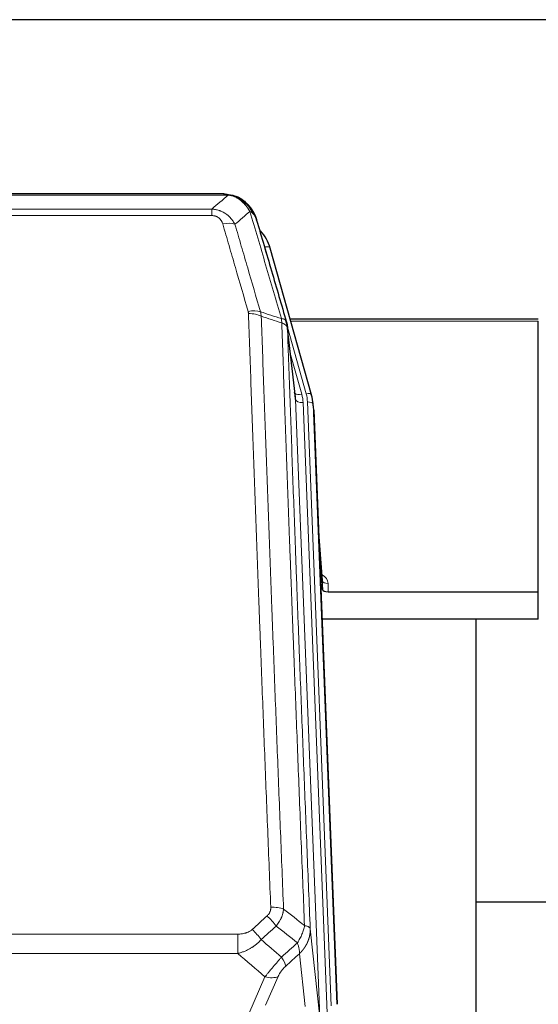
# Model space of a CAD drawing. Header units: inches. Extents: x 0 to 23760, y -13 to 16800.
# Tile 41 of 204: x 5208 to 5486, y 8495 to 9025. Entities that reach past the tile are written whole.
import ezdxf

# ---------------------------------------------------------------- set-up
doc = ezdxf.new("R2010")
doc.units = ezdxf.units.IN
doc.layers.add('254', color=7, linetype='Continuous', true_color=0xffffff)

msp = doc.modelspace()

# ---------------------------------------------------------------- linework, layer by layer
at = {"layer": '254', "color": 2, "linetype": 'Continuous', "lineweight": 25}
for p, q in [((6101.563, 9024.615), (4984.563, 9024.615)), ((5317.123, 8930.989), (5099.002, 8930.989)), ((5324.065, 8929.512), (5324.165, 8929.484)), ((5364.29, 8823.011), (5342.116, 8901.897)), ((5486.063, 8863.726), (5352.844, 8863.726)), ((5355.67, 8821.691), (5351.255, 8860.21)), ((5486.063, 8717.227), (5486.063, 8862.696)), ((5364.309, 8822.915), (5364.29, 8823.011)), ((5365.345, 8816.29), (5364.972, 8819.548)), ((5365.467, 8814.705), (5378.034, 8495.493)), ((5370.165, 8723.234), (5367.958, 8751.433)), ((5368.339, 8741.759), (5370.161, 8718.478)), ((5370.161, 8718.478), (5370.172, 8723.054)), ((5373.16, 8717.227), (5486.063, 8717.227)), ((5486.063, 8702.418), (5486.063, 8717.227)), ((5486.063, 8702.418), (5369.889, 8702.418)), ((5452.723, 8477.033), (5452.723, 8702.416)), ((5524.714, 8550.367), (5452.74, 8550.367))]:
    msp.add_line(p, q, dxfattribs=at)
at = {"layer": '254', "color": 110, "linetype": 'Continuous', "lineweight": 13}
for p, q in [((5319.466, 8930.326), (5096.66, 8930.326)), ((5324.165, 8929.484), (5324.234, 8929.327)), ((5105.391, 8922.858), (5310.734, 8922.858)), ((5310.734, 8922.858), (5310.734, 8919.325)), ((5310.734, 8919.325), (5105.391, 8919.325)), ((5343.954, 8885.659), (5339.228, 8902.471)), ((5361.402, 8823.584), (5351.33, 8859.418)), ((5355.76, 8820.517), (5351.384, 8858.698)), ((5486.063, 8862.696), (5353.131, 8862.696)), ((5353.029, 8844.73), (5359.055, 8823.292)), ((5368.826, 8488.624), (5355.76, 8820.517)), ((5372.672, 8490.71), (5359.752, 8818.891)), ((5374.878, 8494.607), (5362.099, 8819.183)), ((5365.467, 8814.705), (5365.093, 8817.963)), ((5365.093, 8817.963), (5377.789, 8495.499)), ((5370.172, 8723.054), (5367.965, 8751.242)), ((5373.17, 8721.643), (5373.16, 8717.227)), ((5363.579, 8536.03), (5368.826, 8488.624)), ((5091.477, 8533.229), (5324.649, 8533.229)), ((5324.649, 8533.229), (5324.649, 8522.798)), ((5324.649, 8522.798), (5091.477, 8522.798)), ((5360.911, 8494.244), (5357.764, 8522.678)), ((5324.12, 8475.759), (5339.276, 8510.278)), ((5346.337, 8510.428), (5339.562, 8494.997))]:
    msp.add_line(p, q, dxfattribs=at)
for centre, major_axis, ratio, start_param, end_param in [((5316.581, 8909.103), (9.598, 2.808), 0.562843, 0.6646512, 1.4076092), ((5339.228, 8901.085), (-2.888, -0.812), 0.4480327, 3.1416079, 4.5871119), ((5330.242, 8862.22), (9.604, 2.788), 0.5442898, 0.6684637, 1.414101), ((5330.43, 8861.048), (9.994, 0.345), 0.559112, 0.7940626, 1.551472), ((5359.055, 8825.139), (-3.851, -1.082), 0.4480327, 0.2500116, 1.4455193), ((5359.752, 8820.738), (-3.997, -0.157), 0.4614673, 0.0341943, 1.5526308), ((5335.734, 8818.141), (-24.033, -0.038), 0.8858289, 3.1750594, 3.3842109), ((5361.402, 8822.199), (-2.888, -0.812), 0.4480327, 3.1416079, 4.5871119), ((5338.081, 8818.433), (-24.033, -0.038), 0.8858289, 3.1750594, 3.3842109), ((5362.099, 8817.798), (-2.998, -0.118), 0.4614673, 3.175787, 4.6942235), ((5367.167, 8721.643), (-6.003, -0.046), 0.8757409, 3.1327535, 4.2284576), ((5373.17, 8723.098), (3, -0.007), 0.4848086, 3.1763596, 4.7135294), ((5342.388, 8543.321), (9.992, 0.404), 0.431453, 0.7935197, 1.5533391), ((5340.416, 8538.727), (-6.729, 7.397), 0.3051216, 4.2889758, 5.0360109), ((5332.407, 8531.435), (-6.736, 7.391), 0.3030979, 4.2875497, 5.03344), ((5343.363, 8522.048), (-6.719, 7.407), 0.3029797, 3.5431496, 4.2886573), ((5339.276, 8516.45), (9.156, -4.02), 0.5833249, 4.9631119, 5.806783)]:
    msp.add_ellipse(centre, major_axis=major_axis, ratio=ratio, start_param=start_param, end_param=end_param, dxfattribs=at)
at = {"layer": '254', "color": 2, "linetype": 'Continuous', "lineweight": 25}
for centre, major_axis, ratio, start_param, end_param in [((5315.922, 8895.884), (-27.014, -0.465), 0.8900028, 3.3708663, 3.8124201), ((5335.734, 8819.988), (20.035, -0.399), 0.8846078, 0.0524005, 0.2615519), ((5338.081, 8817.048), (-27.027, -0.37), 0.8864308, 3.1643526, 3.3735041), ((5373.16, 8718.521), (3, 0), 0.4313147, 3.1753737, 4.7125436)]:
    msp.add_ellipse(centre, major_axis=major_axis, ratio=ratio, start_param=start_param, end_param=end_param, dxfattribs=at)
at = {"layer": '254', "color": 110, "linetype": 'Continuous', "lineweight": 13}
for points in [[(5310.734, 8922.858), (5313.662, 8925.345), (5316.573, 8927.834), (5319.466, 8930.326)], [(5331.228, 8921.607), (5328.554, 8919.284), (5325.865, 8916.963), (5323.161, 8914.645)], [(5336.839, 8867.648), (5340.587, 8866.429), (5344.335, 8865.212), (5348.082, 8863.997)], [(5336.839, 8867.648), (5336.951, 8867.264), (5337.14, 8866.484), (5337.257, 8865.682), (5337.297, 8865.275)], [(5348.294, 8861.706), (5344.629, 8862.894), (5340.964, 8864.084), (5337.297, 8865.275)], [(5349.271, 8546.677), (5353.024, 8543.726), (5356.774, 8540.77), (5360.523, 8537.81)], [(5332.407, 8535.705), (5335.077, 8538.147), (5337.746, 8540.588), (5340.416, 8543.026)], [(5345.239, 8537.56), (5342.567, 8535.125), (5339.896, 8532.688), (5337.225, 8530.249)], [(5356.658, 8528.564), (5352.854, 8531.567), (5349.047, 8534.566), (5345.239, 8537.56)], [(5337.225, 8530.249), (5340.872, 8527.117), (5344.52, 8523.987), (5348.171, 8520.858)], [(5348.171, 8520.858), (5351, 8523.429), (5353.829, 8525.998), (5356.658, 8528.564)], [(5339.276, 8510.278), (5334.397, 8514.449), (5329.521, 8518.622), (5324.649, 8522.798)], [(5357.764, 8522.678), (5355.317, 8520.463), (5352.871, 8518.245), (5350.424, 8516.026)]]:
    msp.add_open_spline(points, degree=3, dxfattribs=at)
at = {"layer": '254', "color": 2, "linetype": 'Continuous', "lineweight": 25}
for points, degree in [([(5316.924, 8930.986), (5317.54, 8930.99), (5318.163, 8930.96), (5318.789, 8930.896)], 3), ([(5327.676, 8927.431), (5326.03, 8928.651), (5324.163, 8929.486)], 2), ([(5351.26, 8860.129), (5350.51, 8862.96)], 1)]:
    msp.add_open_spline(points, degree=degree, dxfattribs=at)
for points, knots in [([(5316.924, 8930.986), (5316.997, 8930.988), (5317.071, 8930.989), (5317.368, 8930.988), (5317.589, 8930.979), (5318.017, 8930.944), (5318.222, 8930.918), (5318.474, 8930.872), (5318.536, 8930.86), (5318.595, 8930.846)], [0, 0, 0, 0, 0.125, 0.125, 0.5, 0.5, 0.875, 0.875, 1, 1, 1, 1]), ([(5318.595, 8930.846), (5320.005, 8930.757), (5321.442, 8930.451), (5323.312, 8929.75), (5323.776, 8929.55), (5324.234, 8929.327)], [0, 0, 0, 0, 0.75, 0.75, 1, 1, 1, 1]), ([(5322.067, 8930.242), (5322.147, 8930.218), (5322.226, 8930.194), (5322.899, 8929.982), (5323.487, 8929.763), (5324.065, 8929.512)], [0, 0, 0, 0, 0.1180686, 0.1180686, 1, 1, 1, 1]), ([(5324.234, 8929.327), (5324.462, 8929.215), (5324.69, 8929.098), (5325.591, 8928.605), (5326.251, 8928.184), (5327.52, 8927.246), (5328.13, 8926.729), (5328.902, 8925.986), (5329.091, 8925.796), (5329.277, 8925.601)], [0, 0, 0, 0, 0.125, 0.125, 0.5, 0.5, 0.875, 0.875, 1, 1, 1, 1]), ([(5327.752, 8927.374), (5328.398, 8926.892), (5329.014, 8926.367), (5329.822, 8925.58), (5330.045, 8925.351), (5330.263, 8925.117)], [0, 0, 0, 0, 0.7159091, 0.7159091, 1, 1, 1, 1]), ([(5330.693, 8924.549), (5330.671, 8924.594), (5330.648, 8924.638), (5330.569, 8924.773), (5330.507, 8924.863), (5330.381, 8925.007), (5330.325, 8925.063), (5330.263, 8925.117)], [0, 0, 0, 0, 0.2280377, 0.2280377, 0.6912151, 0.6912151, 1, 1, 1, 1]), ([(5330.263, 8925.117), (5330.698, 8924.647), (5331.108, 8924.156), (5332.638, 8922.121), (5333.533, 8920.432), (5334.146, 8918.692)], [0, 0, 0, 0, 0.25, 0.25, 1, 1, 1, 1]), ([(5330.753, 8924.415), (5330.765, 8924.402), (5330.788, 8924.376), (5330.823, 8924.336), (5330.858, 8924.295), (5330.894, 8924.254), (5330.93, 8924.211), (5330.967, 8924.169), (5331.004, 8924.125), (5331.041, 8924.081), (5331.079, 8924.036), (5331.117, 8923.991), (5331.155, 8923.944), (5331.194, 8923.897), (5331.233, 8923.849), (5331.273, 8923.801), (5331.312, 8923.751), (5331.353, 8923.701), (5331.393, 8923.65), (5331.434, 8923.599), (5331.475, 8923.546), (5331.516, 8923.493), (5331.558, 8923.439), (5331.6, 8923.385), (5331.642, 8923.329), (5331.684, 8923.273), (5331.727, 8923.216), (5331.77, 8923.158), (5331.813, 8923.1), (5331.856, 8923.04), (5331.9, 8922.98), (5331.944, 8922.919), (5331.988, 8922.857), (5332.032, 8922.795), (5332.077, 8922.731), (5332.121, 8922.667), (5332.166, 8922.602), (5332.211, 8922.536), (5332.256, 8922.469), (5332.302, 8922.401), (5332.347, 8922.333), (5332.393, 8922.263), (5332.438, 8922.193), (5332.484, 8922.122), (5332.53, 8922.05), (5332.576, 8921.978), (5332.622, 8921.904), (5332.668, 8921.829), (5332.714, 8921.754), (5332.76, 8921.678), (5332.806, 8921.6), (5332.853, 8921.522), (5332.899, 8921.443), (5332.945, 8921.364), (5332.991, 8921.283), (5333.037, 8921.201), (5333.084, 8921.119), (5333.13, 8921.035), (5333.176, 8920.951), (5333.222, 8920.865), (5333.268, 8920.779), (5333.313, 8920.692), (5333.359, 8920.604), (5333.405, 8920.515), (5333.45, 8920.425), (5333.496, 8920.334), (5333.541, 8920.242), (5333.586, 8920.149), (5333.63, 8920.055), (5333.675, 8919.961), (5333.719, 8919.865), (5333.764, 8919.768), (5333.808, 8919.671), (5333.851, 8919.572), (5333.895, 8919.473), (5333.938, 8919.373), (5333.981, 8919.271), (5334.023, 8919.169), (5334.065, 8919.065), (5334.107, 8918.961), (5334.149, 8918.856), (5334.19, 8918.75), (5334.23, 8918.643), (5334.271, 8918.534), (5334.311, 8918.425), (5334.35, 8918.315), (5334.389, 8918.204), (5334.428, 8918.092), (5334.466, 8917.979), (5334.504, 8917.865), (5334.541, 8917.75), (5334.577, 8917.634), (5334.613, 8917.517), (5334.649, 8917.399), (5334.684, 8917.28), (5334.718, 8917.16), (5334.752, 8917.04), (5334.774, 8916.959), (5334.785, 8916.918)], [0, 0, 0, 0, 0.0060657, 0.012223, 0.0184718, 0.0248123, 0.0312443, 0.0377679, 0.0443831, 0.0510899, 0.0578883, 0.0647782, 0.0717598, 0.0788329, 0.0859977, 0.093254, 0.1006019, 0.1080414, 0.1155725, 0.1231952, 0.1309095, 0.1387154, 0.1466129, 0.1546019, 0.1626826, 0.1708549, 0.1791188, 0.1874742, 0.1959213, 0.20446, 0.2130903, 0.2218121, 0.2306256, 0.2395307, 0.2485274, 0.2576156, 0.2667955, 0.276067, 0.2854301, 0.2948848, 0.3044311, 0.314069, 0.3237985, 0.3336196, 0.3435324, 0.3535367, 0.3636326, 0.3738202, 0.3840993, 0.3944701, 0.4049324, 0.4154864, 0.426132, 0.4368691, 0.4476979, 0.4586183, 0.4696303, 0.480734, 0.4919292, 0.503216, 0.5145945, 0.5260645, 0.5376262, 0.5492795, 0.5610244, 0.5728609, 0.584789, 0.5968087, 0.60892, 0.621123, 0.6334175, 0.6458037, 0.6582815, 0.6708509, 0.6835119, 0.6962645, 0.7091087, 0.7220445, 0.735072, 0.748191, 0.7614017, 0.774704, 0.7880979, 0.8015834, 0.8151605, 0.8288293, 0.8425896, 0.8564416, 0.8703852, 0.8844204, 0.8985472, 0.9127656, 0.9270756, 0.9414773, 0.9559705, 0.9705554, 0.9852319, 1, 1, 1, 1]), ([(5334.785, 8916.918), (5334.728, 8917.228), (5334.645, 8917.532), (5334.432, 8918.125), (5334.301, 8918.413), (5334.146, 8918.692)], [0, 0, 0, 0, 0.5, 0.5, 1, 1, 1, 1]), ([(5334.785, 8916.918), (5336.116, 8912.396), (5337.448, 8907.863), (5340.116, 8898.776), (5341.451, 8894.222), (5345.462, 8880.529), (5348.142, 8871.36), (5350.827, 8862.149)], [0, 0, 0, 0, 0.25, 0.25, 0.5, 0.5, 1, 1, 1, 1]), ([(5350.827, 8862.149), (5350.832, 8862.132), (5350.842, 8862.097), (5350.858, 8862.045), (5350.873, 8861.991), (5350.888, 8861.937), (5350.903, 8861.881), (5350.919, 8861.824), (5350.934, 8861.766), (5350.949, 8861.707), (5350.965, 8861.647), (5350.98, 8861.586), (5350.996, 8861.523), (5351.011, 8861.459), (5351.026, 8861.395), (5351.041, 8861.329), (5351.057, 8861.262), (5351.072, 8861.194), (5351.086, 8861.124), (5351.101, 8861.054), (5351.116, 8860.982), (5351.13, 8860.909), (5351.145, 8860.835), (5351.159, 8860.76), (5351.172, 8860.684), (5351.186, 8860.607), (5351.199, 8860.528), (5351.22, 8860.402), (5351.246, 8860.232), (5351.274, 8860.025), (5351.298, 8859.833), (5351.317, 8859.656), (5351.333, 8859.494), (5351.346, 8859.346), (5351.356, 8859.214), (5351.364, 8859.097), (5351.37, 8858.995), (5351.375, 8858.908), (5351.378, 8858.837), (5351.38, 8858.781), (5351.382, 8858.74), (5351.383, 8858.714), (5351.383, 8858.702), (5351.384, 8858.698)], [0, 0, 0, 0, 0.0155037, 0.0313049, 0.0474035, 0.0637997, 0.0804935, 0.097485, 0.1147743, 0.1323613, 0.1502462, 0.1684289, 0.1869096, 0.2056883, 0.224765, 0.2441397, 0.2638126, 0.2837835, 0.3040527, 0.32462, 0.3454856, 0.3666494, 0.3881116, 0.409872, 0.4319308, 0.454288, 0.4769435, 0.4998975, 0.5635611, 0.6228928, 0.6778927, 0.7285606, 0.7748966, 0.8169007, 0.8545729, 0.8879131, 0.9169214, 0.9415977, 0.9619421, 0.9779545, 0.989635, 0.9969835, 1, 1, 1, 1])]:
    msp.add_open_spline(points, degree=3, knots=knots, dxfattribs=at)
at = {"layer": '254', "color": 110, "linetype": 'Continuous', "lineweight": 13}
for points, knots in [([(5318.595, 8930.846), (5318.713, 8930.82), (5318.823, 8930.789), (5319.072, 8930.702), (5319.197, 8930.641), (5319.383, 8930.499), (5319.444, 8930.418), (5319.466, 8930.326)], [0, 0, 0, 0, 0.25, 0.25, 0.625, 0.625, 1, 1, 1, 1]), ([(5319.466, 8930.326), (5320.686, 8930.224), (5321.862, 8929.93), (5323.356, 8929.304), (5323.723, 8929.127), (5324.083, 8928.933)], [0, 0, 0, 0, 0.75, 0.75, 1, 1, 1, 1]), ([(5324.234, 8929.327), (5324.235, 8929.297), (5324.234, 8929.265), (5324.22, 8929.179), (5324.204, 8929.124), (5324.156, 8929.02), (5324.124, 8928.971), (5324.083, 8928.933)], [0, 0, 0, 0, 0.25, 0.25, 0.625, 0.625, 1, 1, 1, 1]), ([(5324.083, 8928.933), (5324.264, 8928.836), (5324.442, 8928.734), (5325.149, 8928.309), (5325.664, 8927.951), (5326.658, 8927.164), (5327.137, 8926.736), (5327.752, 8926.128), (5327.903, 8925.972), (5328.053, 8925.814)], [0, 0, 0, 0, 0.125, 0.125, 0.5, 0.5, 0.875, 0.875, 1, 1, 1, 1]), ([(5310.734, 8922.858), (5311.069, 8922.835), (5311.402, 8922.802), (5312.065, 8922.714), (5312.393, 8922.66), (5313.369, 8922.469), (5314.007, 8922.3), (5314.71, 8922.063), (5314.788, 8922.036), (5314.943, 8921.981), (5315.02, 8921.953), (5315.252, 8921.866), (5315.405, 8921.806), (5315.859, 8921.618), (5316.454, 8921.348), (5317.027, 8921.04), (5317.448, 8920.795), (5317.657, 8920.669), (5317.862, 8920.538), (5317.999, 8920.449), (5318.066, 8920.404), (5318.672, 8919.995), (5319.18, 8919.599), (5319.899, 8918.96), (5320.132, 8918.739), (5320.47, 8918.397), (5320.581, 8918.281), (5320.8, 8918.045), (5320.907, 8917.925), (5321.434, 8917.32), (5321.822, 8916.814), (5322.537, 8915.76), (5322.864, 8915.212), (5323.161, 8914.645)], [0, 0, 0, 0, 0.0625, 0.0625, 0.125, 0.125, 0.25, 0.25, 0.265625, 0.265625, 0.28125, 0.28125, 0.3125, 0.3125, 0.375, 0.4375, 0.4375, 0.46875, 0.484375, 0.484375, 0.5, 0.5, 0.625, 0.625, 0.6875, 0.6875, 0.71875, 0.71875, 0.75, 0.75, 0.875, 0.875, 1, 1, 1, 1]), ([(5329.277, 8925.601), (5329.178, 8925.628), (5329.077, 8925.651), (5328.82, 8925.701), (5328.663, 8925.725), (5328.352, 8925.769), (5328.199, 8925.79), (5328.053, 8925.814)], [0, 0, 0, 0, 0.25, 0.25, 0.625, 0.625, 1, 1, 1, 1]), ([(5328.053, 8925.814), (5328.352, 8925.498), (5328.642, 8925.17), (5329.769, 8923.82), (5330.535, 8922.722), (5331.228, 8921.607)], [0, 0, 0, 0, 0.25, 0.25, 1, 1, 1, 1]), ([(5330.263, 8925.117), (5330.232, 8925.143), (5330.2, 8925.169), (5330.065, 8925.271), (5329.952, 8925.341), (5329.703, 8925.463), (5329.567, 8925.515), (5329.375, 8925.574), (5329.326, 8925.588), (5329.277, 8925.601)], [0, 0, 0, 0, 0.125, 0.125, 0.5, 0.5, 0.875, 0.875, 1, 1, 1, 1]), ([(5329.277, 8925.601), (5329.649, 8925.212), (5330.005, 8924.806), (5331.366, 8923.123), (5332.237, 8921.729), (5332.935, 8920.277)], [0, 0, 0, 0, 0.25, 0.25, 1, 1, 1, 1]), ([(5332.935, 8920.277), (5332.689, 8920.524), (5332.423, 8920.759), (5331.853, 8921.203), (5331.549, 8921.412), (5331.228, 8921.607)], [0, 0, 0, 0, 0.5, 0.5, 1, 1, 1, 1]), ([(5348.082, 8863.997), (5345.26, 8873.69), (5342.444, 8883.338), (5338.231, 8897.741), (5336.828, 8902.53), (5334.026, 8912.086), (5332.626, 8916.852), (5331.228, 8921.607)], [0, 0, 0, 0, 0.5, 0.5, 0.75, 0.75, 1, 1, 1, 1]), ([(5310.734, 8919.325), (5310.917, 8919.325), (5311.099, 8919.319), (5311.463, 8919.292), (5311.643, 8919.273), (5311.998, 8919.219), (5312.174, 8919.185), (5312.52, 8919.103), (5312.691, 8919.055), (5312.902, 8918.985), (5312.944, 8918.97), (5313.028, 8918.94), (5313.152, 8918.894), (5313.274, 8918.844), (5313.513, 8918.739), (5313.82, 8918.586), (5314.108, 8918.407), (5314.281, 8918.288), (5314.315, 8918.263), (5314.383, 8918.214), (5314.417, 8918.189), (5314.517, 8918.113), (5314.582, 8918.061), (5314.771, 8917.902), (5314.891, 8917.792), (5315.117, 8917.563), (5315.224, 8917.445), (5315.427, 8917.202), (5315.523, 8917.077), (5315.636, 8916.917), (5315.658, 8916.885), (5315.702, 8916.82), (5315.723, 8916.787), (5315.787, 8916.689), (5315.828, 8916.623), (5315.947, 8916.423), (5316.02, 8916.289), (5316.157, 8916.016), (5316.221, 8915.879), (5316.397, 8915.462), (5316.497, 8915.178), (5316.581, 8914.889)], [0, 0, 0, 0, 0.0625, 0.0625, 0.125, 0.125, 0.1875, 0.1875, 0.25, 0.25, 0.265625, 0.265625, 0.28125, 0.3125, 0.3125, 0.375, 0.4375, 0.4375, 0.453125, 0.453125, 0.46875, 0.46875, 0.5, 0.5, 0.5625, 0.5625, 0.625, 0.625, 0.6875, 0.6875, 0.703125, 0.703125, 0.71875, 0.71875, 0.75, 0.75, 0.8125, 0.8125, 0.875, 0.875, 1, 1, 1, 1]), ([(5334.146, 8918.692), (5333.989, 8918.977), (5333.809, 8919.253), (5333.405, 8919.782), (5333.181, 8920.035), (5332.935, 8920.277)], [0, 0, 0, 0, 0.5, 0.5, 1, 1, 1, 1]), ([(5330.242, 8867.818), (5327.957, 8875.724), (5325.676, 8883.599), (5322.26, 8895.367), (5321.123, 8899.282), (5318.85, 8907.097), (5317.715, 8910.997), (5316.581, 8914.889)], [0, 0, 0, 0, 0.5, 0.5, 0.75, 0.75, 1, 1, 1, 1]), ([(5323.161, 8914.645), (5324.296, 8910.759), (5325.433, 8906.865), (5327.708, 8899.062), (5328.847, 8895.153), (5332.266, 8883.404), (5334.55, 8875.541), (5336.839, 8867.648)], [0, 0, 0, 0, 0.25, 0.25, 0.5, 0.5, 1, 1, 1, 1]), ([(5330.242, 8867.818), (5330.298, 8867.625), (5330.342, 8867.43), (5330.404, 8867.038), (5330.423, 8866.84), (5330.43, 8866.641)], [0, 0, 0, 0, 0.5, 0.5, 1, 1, 1, 1]), ([(5342.388, 8547.638), (5341.831, 8561.469), (5340.73, 8588.999), (5339.122, 8629.903), (5338.08, 8656.911), (5337.31, 8677.07), (5336.927, 8687.124), (5336.549, 8697.142), (5336.297, 8703.813), (5336.172, 8707.144), (5335.549, 8723.779), (5335.057, 8737.016), (5334.332, 8756.766), (5334.092, 8763.33), (5333.616, 8776.421), (5333.38, 8782.947), (5332.678, 8802.47), (5331.758, 8828.35), (5330.867, 8853.928), (5330.43, 8866.641)], [0, 0, 0, 0, 0.125, 0.25, 0.375, 0.375, 0.4375, 0.46875, 0.46875, 0.5, 0.5, 0.625, 0.625, 0.6875, 0.6875, 0.75, 0.75, 0.875, 1, 1, 1, 1]), ([(5337.297, 8865.275), (5337.736, 8852.578), (5338.627, 8827.032), (5339.549, 8801.186), (5340.252, 8781.687), (5340.488, 8775.169), (5340.965, 8762.095), (5341.205, 8755.539), (5341.931, 8735.815), (5342.423, 8722.595), (5343.047, 8705.981), (5343.173, 8702.654), (5343.424, 8695.992), (5343.803, 8685.986), (5344.186, 8675.944), (5344.958, 8655.812), (5346.002, 8628.838), (5347.611, 8587.986), (5348.713, 8560.49), (5349.271, 8546.677)], [0, 0, 0, 0, 0.125, 0.25, 0.25, 0.3125, 0.3125, 0.375, 0.375, 0.5, 0.5, 0.53125, 0.53125, 0.5625, 0.625, 0.625, 0.75, 0.875, 1, 1, 1, 1]), ([(5350.827, 8862.149), (5350.806, 8862.395), (5350.728, 8862.626), (5350.465, 8863.045), (5350.279, 8863.234), (5349.807, 8863.556), (5349.522, 8863.689), (5348.864, 8863.893), (5348.491, 8863.963), (5348.082, 8863.997)], [0, 0, 0, 0, 0.25, 0.25, 0.5, 0.5, 0.75, 0.75, 1, 1, 1, 1]), ([(5348.082, 8863.997), (5348.157, 8863.625), (5348.2, 8863.253), (5348.258, 8862.494), (5348.273, 8862.108), (5348.294, 8861.706)], [0, 0, 0, 0, 0.5, 0.5, 1, 1, 1, 1]), ([(5351.384, 8858.698), (5351.383, 8858.706), (5351.381, 8858.722), (5351.378, 8858.745), (5351.374, 8858.769), (5351.371, 8858.793), (5351.367, 8858.816), (5351.363, 8858.84), (5351.359, 8858.864), (5351.354, 8858.887), (5351.349, 8858.911), (5351.344, 8858.934), (5351.339, 8858.958), (5351.333, 8858.981), (5351.327, 8859.005), (5351.321, 8859.028), (5351.315, 8859.052), (5351.308, 8859.075), (5351.301, 8859.099), (5351.294, 8859.122), (5351.287, 8859.146), (5351.279, 8859.169), (5351.271, 8859.192), (5351.263, 8859.216), (5351.255, 8859.239), (5351.246, 8859.262), (5351.237, 8859.285), (5351.228, 8859.309), (5351.219, 8859.332), (5351.209, 8859.355), (5351.199, 8859.378), (5351.189, 8859.401), (5351.179, 8859.424), (5351.168, 8859.447), (5351.157, 8859.47), (5351.146, 8859.493), (5351.135, 8859.516), (5351.123, 8859.539), (5351.111, 8859.562), (5351.099, 8859.584), (5351.087, 8859.607), (5351.074, 8859.63), (5351.062, 8859.652), (5351.048, 8859.675), (5351.035, 8859.698), (5351.021, 8859.72), (5351.008, 8859.743), (5350.994, 8859.765), (5350.979, 8859.788), (5350.965, 8859.81), (5350.95, 8859.832), (5350.935, 8859.855), (5350.919, 8859.877), (5350.904, 8859.899), (5350.888, 8859.921), (5350.872, 8859.943), (5350.856, 8859.965), (5350.839, 8859.987), (5350.823, 8860.009), (5350.806, 8860.031), (5350.788, 8860.053), (5350.771, 8860.075), (5350.753, 8860.097), (5350.735, 8860.118), (5350.717, 8860.14), (5350.699, 8860.162), (5350.68, 8860.183), (5350.661, 8860.205), (5350.642, 8860.226), (5350.622, 8860.247), (5350.603, 8860.269), (5350.583, 8860.29), (5350.563, 8860.311), (5350.543, 8860.332), (5350.522, 8860.353), (5350.501, 8860.374), (5350.474, 8860.401), (5350.44, 8860.434), (5350.4, 8860.473), (5350.358, 8860.512), (5350.316, 8860.55), (5350.272, 8860.588), (5350.228, 8860.626), (5350.183, 8860.663), (5350.138, 8860.7), (5350.092, 8860.737), (5350.044, 8860.773), (5349.996, 8860.809), (5349.948, 8860.845), (5349.898, 8860.881), (5349.848, 8860.916), (5349.797, 8860.951), (5349.746, 8860.985), (5349.693, 8861.02), (5349.64, 8861.054), (5349.586, 8861.087), (5349.531, 8861.12), (5349.476, 8861.153), (5349.42, 8861.186), (5349.363, 8861.218), (5349.306, 8861.25), (5349.248, 8861.281), (5349.189, 8861.312), (5349.129, 8861.343), (5349.069, 8861.373), (5349.008, 8861.403), (5348.946, 8861.433), (5348.884, 8861.462), (5348.821, 8861.491), (5348.757, 8861.519), (5348.693, 8861.547), (5348.628, 8861.575), (5348.563, 8861.602), (5348.497, 8861.629), (5348.43, 8861.655), (5348.362, 8861.681), (5348.317, 8861.698), (5348.294, 8861.706)], [0, 0, 0, 0, 0.0066687, 0.0133374, 0.0200061, 0.0266746, 0.0333432, 0.0400116, 0.0466801, 0.0533484, 0.0600168, 0.066685, 0.0733532, 0.0800214, 0.0866895, 0.0933575, 0.1000255, 0.1066935, 0.1133614, 0.1200292, 0.126697, 0.1333647, 0.1400324, 0.1467001, 0.1533676, 0.1600352, 0.1667026, 0.1733701, 0.1800374, 0.1867047, 0.193372, 0.2000392, 0.2067064, 0.2133735, 0.2200405, 0.2267075, 0.2333745, 0.2400414, 0.2467082, 0.253375, 0.2600418, 0.2667085, 0.2733751, 0.2800417, 0.2867082, 0.2933747, 0.3000412, 0.3067075, 0.3133739, 0.3200401, 0.3267064, 0.3333725, 0.3400387, 0.3467047, 0.3533708, 0.3600367, 0.3667026, 0.3733685, 0.3800343, 0.3867001, 0.3933658, 0.4000315, 0.4066971, 0.4133626, 0.4200281, 0.4266936, 0.433359, 0.4400243, 0.4466896, 0.4533549, 0.4600201, 0.4666852, 0.4733503, 0.4800154, 0.4866804, 0.4933453, 0.5000102, 0.5125098, 0.5250093, 0.5375088, 0.5500082, 0.5625077, 0.5750071, 0.5875066, 0.600006, 0.6125054, 0.6250049, 0.6375043, 0.6500037, 0.6625032, 0.6750026, 0.6875021, 0.7000016, 0.7125011, 0.7250006, 0.7375001, 0.7499997, 0.7624993, 0.7749989, 0.7874985, 0.7999982, 0.812498, 0.8249977, 0.8374975, 0.8499974, 0.8624973, 0.8749972, 0.8874972, 0.8999973, 0.9124974, 0.9249976, 0.9374978, 0.9499981, 0.9624985, 0.9749989, 0.9874994, 1, 1, 1, 1]), ([(5360.523, 8537.81), (5359.952, 8551.863), (5358.824, 8579.834), (5357.179, 8621.385), (5356.113, 8648.817), (5355.324, 8669.289), (5354.933, 8679.5), (5354.482, 8691.369), (5354.289, 8696.446), (5354.161, 8699.829), (5354.097, 8701.519), (5353.778, 8709.965), (5353.399, 8720.072), (5352.961, 8731.815), (5352.774, 8736.838), (5352.65, 8740.184), (5352.588, 8741.856), (5352.032, 8756.892), (5351.059, 8783.467), (5349.648, 8822.861), (5348.74, 8848.81), (5348.294, 8861.706)], [0, 0, 0, 0, 0.125, 0.25, 0.375, 0.375, 0.4375, 0.46875, 0.484375, 0.484375, 0.5, 0.5, 0.5625, 0.59375, 0.609375, 0.609375, 0.625, 0.625, 0.75, 0.875, 1, 1, 1, 1]), ([(5351.384, 8858.698), (5351.828, 8845.851), (5352.734, 8820), (5354.141, 8780.756), (5355.111, 8754.282), (5355.666, 8739.303), (5355.727, 8737.637), (5355.851, 8734.304), (5356.037, 8729.3), (5356.474, 8717.601), (5356.852, 8707.532), (5357.17, 8699.119), (5357.234, 8697.435), (5357.362, 8694.065), (5357.554, 8689.007), (5358.004, 8677.184), (5358.394, 8667.011), (5359.18, 8646.616), (5360.244, 8619.288), (5361.884, 8577.894), (5363.009, 8550.029), (5363.579, 8536.03)], [0, 0, 0, 0, 0.125, 0.25, 0.375, 0.375, 0.390625, 0.390625, 0.40625, 0.4375, 0.5, 0.5, 0.515625, 0.515625, 0.53125, 0.5625, 0.625, 0.625, 0.75, 0.875, 1, 1, 1, 1]), ([(5342.388, 8547.638), (5342.397, 8547.425), (5342.395, 8547.212), (5342.377, 8546.945), (5342.373, 8546.892), (5342.363, 8546.786), (5342.358, 8546.733), (5342.339, 8546.574), (5342.323, 8546.468), (5342.268, 8546.154), (5342.219, 8545.948), (5342.099, 8545.541), (5342.027, 8545.34), (5341.901, 8545.044), (5341.856, 8544.946), (5341.784, 8544.8), (5341.759, 8544.751), (5341.707, 8544.655), (5341.681, 8544.607), (5341.547, 8544.37), (5341.428, 8544.188), (5341.172, 8543.835), (5341.035, 8543.664), (5340.74, 8543.336), (5340.583, 8543.178), (5340.416, 8543.026)], [0, 0, 0, 0, 0.125, 0.125, 0.15625, 0.15625, 0.1875, 0.1875, 0.25, 0.25, 0.375, 0.375, 0.5, 0.5, 0.5625, 0.5625, 0.59375, 0.59375, 0.625, 0.625, 0.75, 0.75, 0.875, 0.875, 1, 1, 1, 1]), ([(5349.271, 8546.677), (5349.235, 8546.284), (5349.182, 8545.889), (5349.094, 8545.395), (5349.075, 8545.296), (5349.035, 8545.098), (5349.015, 8544.999), (5348.949, 8544.702), (5348.901, 8544.504), (5348.745, 8543.913), (5348.503, 8543.129), (5348.195, 8542.353), (5347.939, 8541.774), (5347.827, 8541.534), (5347.709, 8541.294), (5347.661, 8541.198), (5347.636, 8541.15), (5347.563, 8541.006), (5347.513, 8540.911), (5347.259, 8540.437), (5347.041, 8540.063), (5346.575, 8539.328), (5346.081, 8538.604), (5345.529, 8537.904), (5345.239, 8537.56)], [0, 0, 0, 0, 0.125, 0.125, 0.15625, 0.15625, 0.1875, 0.1875, 0.25, 0.25, 0.375, 0.5, 0.5, 0.5625, 0.578125, 0.578125, 0.59375, 0.59375, 0.625, 0.625, 0.75, 0.75, 0.875, 1, 1, 1, 1]), ([(5332.407, 8535.705), (5332.282, 8535.59), (5332.152, 8535.48), (5331.951, 8535.32), (5331.883, 8535.268), (5331.745, 8535.166), (5331.675, 8535.117), (5331.323, 8534.875), (5331.028, 8534.699), (5330.418, 8534.381), (5330.102, 8534.238), (5329.695, 8534.078), (5329.612, 8534.046), (5329.448, 8533.986), (5329.365, 8533.957), (5329.117, 8533.873), (5328.951, 8533.821), (5328.449, 8533.677), (5328.112, 8533.595), (5327.433, 8533.458), (5327.09, 8533.402), (5326.4, 8533.314), (5326.053, 8533.282), (5325.354, 8533.24), (5325.003, 8533.229), (5324.649, 8533.229)], [0, 0, 0, 0, 0.0625, 0.0625, 0.09375, 0.09375, 0.125, 0.125, 0.25, 0.25, 0.375, 0.375, 0.40625, 0.40625, 0.4375, 0.4375, 0.5, 0.5, 0.625, 0.625, 0.75, 0.75, 0.875, 0.875, 1, 1, 1, 1]), ([(5360.523, 8537.81), (5360.395, 8537.066), (5360.216, 8536.303), (5359.759, 8534.758), (5359.482, 8533.977), (5358.994, 8532.803), (5358.819, 8532.412), (5358.447, 8531.631), (5358.25, 8531.241), (5357.623, 8530.079), (5357.161, 8529.313), (5356.658, 8528.564)], [0, 0, 0, 0, 0.25, 0.25, 0.5, 0.5, 0.625, 0.625, 0.75, 0.75, 1, 1, 1, 1]), ([(5363.579, 8536.03), (5363.579, 8536.01), (5363.581, 8535.97), (5363.583, 8535.91), (5363.584, 8535.851), (5363.586, 8535.791), (5363.587, 8535.731), (5363.588, 8535.671), (5363.588, 8535.612), (5363.589, 8535.552), (5363.589, 8535.492), (5363.589, 8535.433), (5363.589, 8535.373), (5363.588, 8535.314), (5363.588, 8535.254), (5363.587, 8535.194), (5363.585, 8535.135), (5363.584, 8535.075), (5363.582, 8535.016), (5363.58, 8534.956), (5363.578, 8534.897), (5363.576, 8534.837), (5363.573, 8534.778), (5363.57, 8534.718), (5363.567, 8534.659), (5363.564, 8534.6), (5363.56, 8534.54), (5363.557, 8534.481), (5363.553, 8534.422), (5363.548, 8534.362), (5363.544, 8534.303), (5363.539, 8534.244), (5363.534, 8534.185), (5363.529, 8534.125), (5363.524, 8534.066), (5363.518, 8534.007), (5363.513, 8533.948), (5363.507, 8533.889), (5363.5, 8533.83), (5363.494, 8533.771), (5363.487, 8533.712), (5363.48, 8533.653), (5363.473, 8533.594), (5363.466, 8533.535), (5363.458, 8533.476), (5363.45, 8533.418), (5363.442, 8533.359), (5363.434, 8533.3), (5363.425, 8533.241), (5363.417, 8533.183), (5363.408, 8533.124), (5363.399, 8533.066), (5363.389, 8533.007), (5363.38, 8532.949), (5363.37, 8532.89), (5363.36, 8532.832), (5363.35, 8532.773), (5363.339, 8532.715), (5363.329, 8532.657), (5363.318, 8532.599), (5363.307, 8532.541), (5363.295, 8532.482), (5363.284, 8532.424), (5363.272, 8532.366), (5363.26, 8532.308), (5363.248, 8532.25), (5363.236, 8532.192), (5363.223, 8532.135), (5363.21, 8532.077), (5363.197, 8532.019), (5363.184, 8531.961), (5363.171, 8531.904), (5363.157, 8531.846), (5363.143, 8531.789), (5363.129, 8531.731), (5363.115, 8531.674), (5363.101, 8531.616), (5363.086, 8531.559), (5363.071, 8531.502), (5363.056, 8531.445), (5363.041, 8531.387), (5363.025, 8531.33), (5363.01, 8531.273), (5362.994, 8531.216), (5362.978, 8531.16), (5362.961, 8531.103), (5362.945, 8531.046), (5362.928, 8530.989), (5362.911, 8530.933), (5362.894, 8530.876), (5362.877, 8530.819), (5362.86, 8530.763), (5362.842, 8530.706), (5362.824, 8530.65), (5362.806, 8530.594), (5362.788, 8530.538), (5362.769, 8530.482), (5362.751, 8530.425), (5362.732, 8530.369), (5362.713, 8530.313), (5362.694, 8530.258), (5362.674, 8530.202), (5362.655, 8530.146), (5362.635, 8530.09), (5362.615, 8530.035), (5362.595, 8529.979), (5362.574, 8529.924), (5362.554, 8529.868), (5362.533, 8529.813), (5362.512, 8529.758), (5362.491, 8529.703), (5362.47, 8529.648), (5362.448, 8529.593), (5362.427, 8529.538), (5362.405, 8529.483), (5362.383, 8529.428), (5362.36, 8529.373), (5362.338, 8529.319), (5362.315, 8529.264), (5362.293, 8529.209), (5362.27, 8529.155), (5362.247, 8529.101), (5362.223, 8529.046), (5362.2, 8528.992), (5362.176, 8528.938), (5362.152, 8528.884), (5362.128, 8528.83), (5362.104, 8528.776), (5362.08, 8528.723), (5362.055, 8528.669), (5362.03, 8528.615), (5362.005, 8528.562), (5361.98, 8528.508), (5361.955, 8528.455), (5361.93, 8528.402), (5361.904, 8528.348), (5361.878, 8528.295), (5361.852, 8528.242), (5361.826, 8528.189), (5361.8, 8528.136), (5361.774, 8528.084), (5361.747, 8528.031), (5361.72, 8527.978), (5361.693, 8527.926), (5361.666, 8527.873), (5361.639, 8527.821), (5361.611, 8527.769), (5361.584, 8527.717), (5361.556, 8527.665), (5361.528, 8527.613), (5361.5, 8527.561), (5361.472, 8527.509), (5361.443, 8527.457), (5361.414, 8527.406), (5361.386, 8527.354), (5361.357, 8527.303), (5361.328, 8527.251), (5361.299, 8527.2), (5361.269, 8527.149), (5361.24, 8527.098), (5361.21, 8527.047), (5361.18, 8526.996), (5361.15, 8526.945), (5361.12, 8526.895), (5361.089, 8526.844), (5361.059, 8526.794), (5361.028, 8526.743), (5360.998, 8526.693), (5360.967, 8526.643), (5360.936, 8526.593), (5360.904, 8526.543), (5360.873, 8526.493), (5360.841, 8526.443), (5360.81, 8526.393), (5360.778, 8526.344), (5360.746, 8526.294), (5360.714, 8526.245), (5360.681, 8526.195), (5360.649, 8526.146), (5360.616, 8526.097), (5360.584, 8526.048), (5360.551, 8525.999), (5360.518, 8525.95), (5360.485, 8525.902), (5360.451, 8525.853), (5360.418, 8525.805), (5360.384, 8525.756), (5360.351, 8525.708), (5360.317, 8525.66), (5360.283, 8525.612), (5360.249, 8525.564), (5360.214, 8525.516), (5360.18, 8525.468), (5360.145, 8525.42), (5360.111, 8525.373), (5360.076, 8525.325), (5360.041, 8525.278), (5360.006, 8525.231), (5359.971, 8525.183), (5359.935, 8525.136), (5359.9, 8525.089), (5359.864, 8525.043), (5359.829, 8524.996), (5359.793, 8524.949), (5359.757, 8524.903), (5359.721, 8524.856), (5359.684, 8524.81), (5359.648, 8524.764), (5359.611, 8524.718), (5359.575, 8524.672), (5359.538, 8524.626), (5359.501, 8524.58), (5359.464, 8524.535), (5359.427, 8524.489), (5359.39, 8524.444), (5359.352, 8524.398), (5359.315, 8524.353), (5359.277, 8524.308), (5359.24, 8524.263), (5359.202, 8524.218), (5359.164, 8524.173), (5359.126, 8524.129), (5359.087, 8524.084), (5359.049, 8524.04), (5359.011, 8523.995), (5358.972, 8523.951), (5358.933, 8523.907), (5358.894, 8523.863), (5358.856, 8523.819), (5358.817, 8523.776), (5358.777, 8523.732), (5358.738, 8523.688), (5358.699, 8523.645), (5358.659, 8523.602), (5358.62, 8523.558), (5358.58, 8523.515), (5358.54, 8523.472), (5358.5, 8523.43), (5358.46, 8523.387), (5358.42, 8523.344), (5358.38, 8523.302), (5358.34, 8523.259), (5358.299, 8523.217), (5358.259, 8523.175), (5358.218, 8523.133), (5358.177, 8523.091), (5358.136, 8523.049), (5358.095, 8523.007), (5358.054, 8522.966), (5358.013, 8522.924), (5357.972, 8522.883), (5357.93, 8522.842), (5357.889, 8522.801), (5357.847, 8522.76), (5357.806, 8522.719), (5357.778, 8522.692), (5357.764, 8522.678)], [0, 0, 0, 0, 0.0042303, 0.0084583, 0.0126838, 0.016907, 0.0211277, 0.0253461, 0.0295621, 0.0337757, 0.037987, 0.0421959, 0.0464023, 0.0506064, 0.0548082, 0.0590075, 0.0632045, 0.0673991, 0.0715913, 0.0757811, 0.0799686, 0.0841537, 0.0883364, 0.0925167, 0.0966947, 0.1008703, 0.1050435, 0.1092144, 0.1133829, 0.117549, 0.1217128, 0.1258741, 0.1300332, 0.1341898, 0.1383441, 0.1424961, 0.1466456, 0.1507929, 0.1549377, 0.1590802, 0.1632203, 0.1673581, 0.1714935, 0.1756266, 0.1797573, 0.1838856, 0.1880116, 0.1921352, 0.1962565, 0.2003755, 0.204492, 0.2086063, 0.2127182, 0.2168277, 0.2209349, 0.2250397, 0.2291422, 0.2332423, 0.2373401, 0.2414356, 0.2455287, 0.2496195, 0.2537079, 0.257794, 0.2618777, 0.2659591, 0.2700382, 0.2741149, 0.2781893, 0.2822614, 0.2863311, 0.2903985, 0.2944635, 0.2985262, 0.3025866, 0.3066447, 0.3107004, 0.3147538, 0.3188048, 0.3228536, 0.3269, 0.3309441, 0.3349858, 0.3390253, 0.3430624, 0.3470972, 0.3511296, 0.3551598, 0.3591876, 0.3632131, 0.3672363, 0.3712571, 0.3752757, 0.3792919, 0.3833058, 0.3873174, 0.3913267, 0.3953337, 0.3993384, 0.4033407, 0.4073408, 0.4113385, 0.4153339, 0.419327, 0.4233179, 0.4273064, 0.4312926, 0.4352765, 0.4392581, 0.4432373, 0.4472143, 0.451189, 0.4551614, 0.4591315, 0.4630993, 0.4670648, 0.471028, 0.4749889, 0.4789475, 0.4829038, 0.4868578, 0.4908095, 0.494759, 0.4987061, 0.502651, 0.5065936, 0.5105338, 0.5144718, 0.5184076, 0.522341, 0.5262721, 0.530201, 0.5341276, 0.5380519, 0.5419739, 0.5458936, 0.5498111, 0.5537262, 0.5576392, 0.5615498, 0.5654581, 0.5693642, 0.573268, 0.5771696, 0.5810688, 0.5849658, 0.5888606, 0.592753, 0.5966432, 0.6005311, 0.6044168, 0.6083002, 0.6121813, 0.6160602, 0.6199368, 0.6238111, 0.6276832, 0.6315531, 0.6354206, 0.6392859, 0.643149, 0.6470098, 0.6508684, 0.6547247, 0.6585787, 0.6624305, 0.66628, 0.6701273, 0.6739724, 0.6778152, 0.6816557, 0.685494, 0.6893301, 0.6931639, 0.6969955, 0.7008248, 0.7046519, 0.7084768, 0.7122994, 0.7161198, 0.7199379, 0.7237539, 0.7275675, 0.731379, 0.7351882, 0.7389952, 0.7427999, 0.7466024, 0.7504027, 0.7542008, 0.7579966, 0.7617902, 0.7655816, 0.7693708, 0.7731577, 0.7769424, 0.7807249, 0.7845052, 0.7882833, 0.7920591, 0.7958327, 0.7996042, 0.8033734, 0.8071403, 0.8109051, 0.8146677, 0.818428, 0.8221862, 0.8259421, 0.8296958, 0.8334474, 0.8371967, 0.8409438, 0.8446887, 0.8484314, 0.8521719, 0.8559102, 0.8596463, 0.8633802, 0.867112, 0.8708415, 0.8745688, 0.8782939, 0.8820169, 0.8857376, 0.8894562, 0.8931726, 0.8968867, 0.9005987, 0.9043086, 0.9080162, 0.9117216, 0.9154249, 0.919126, 0.9228249, 0.9265216, 0.9302161, 0.9339085, 0.9375987, 0.9412867, 0.9449725, 0.9486562, 0.9523377, 0.956017, 0.9596942, 0.9633691, 0.967042, 0.9707126, 0.9743811, 0.9780474, 0.9817116, 0.9853736, 0.9890334, 0.9926911, 0.9963466, 1, 1, 1, 1]), ([(5363.579, 8536.03), (5363.549, 8536.234), (5363.459, 8536.429), (5363.236, 8536.703), (5363.147, 8536.792), (5362.941, 8536.961), (5362.824, 8537.042), (5362.563, 8537.195), (5362.419, 8537.267), (5362.104, 8537.403), (5361.934, 8537.466), (5361.57, 8537.583), (5361.376, 8537.636), (5360.966, 8537.731), (5360.75, 8537.774), (5360.523, 8537.81)], [0, 0, 0, 0, 0.25, 0.25, 0.375, 0.375, 0.5, 0.5, 0.625, 0.625, 0.75, 0.75, 0.875, 0.875, 1, 1, 1, 1]), ([(5337.225, 8530.249), (5337.025, 8530.02), (5336.819, 8529.795), (5336.502, 8529.463), (5336.395, 8529.354), (5336.179, 8529.137), (5336.069, 8529.029), (5335.516, 8528.498), (5335.055, 8528.092), (5334.098, 8527.314), (5333.602, 8526.943), (5332.96, 8526.5), (5332.831, 8526.413), (5332.635, 8526.284), (5332.57, 8526.241), (5332.438, 8526.156), (5332.372, 8526.113), (5332.041, 8525.904), (5331.706, 8525.7), (5331.367, 8525.504), (5331.23, 8525.427), (5331.162, 8525.388), (5330.956, 8525.274), (5330.819, 8525.199), (5330.405, 8524.978), (5330.128, 8524.836), (5329.29, 8524.427), (5328.725, 8524.176), (5327.582, 8523.714), (5327.004, 8523.503), (5325.836, 8523.121), (5325.246, 8522.95), (5324.649, 8522.798)], [0, 0, 0, 0, 0.0625, 0.0625, 0.09375, 0.09375, 0.125, 0.125, 0.25, 0.25, 0.375, 0.375, 0.40625, 0.40625, 0.421875, 0.421875, 0.4375, 0.4375, 0.5, 0.515625, 0.515625, 0.53125, 0.53125, 0.5625, 0.5625, 0.625, 0.625, 0.75, 0.75, 0.875, 0.875, 1, 1, 1, 1]), ([(5356.658, 8528.564), (5356.765, 8528.281), (5356.865, 8527.999), (5357.053, 8527.442), (5357.14, 8527.166), (5357.299, 8526.624), (5357.371, 8526.356), (5357.5, 8525.833), (5357.557, 8525.576), (5357.653, 8525.075), (5357.693, 8524.831), (5357.756, 8524.357), (5357.779, 8524.127), (5357.819, 8523.462), (5357.81, 8523.05), (5357.764, 8522.678)], [0, 0, 0, 0, 0.125, 0.125, 0.25, 0.25, 0.375, 0.375, 0.5, 0.5, 0.625, 0.625, 0.75, 0.75, 1, 1, 1, 1]), ([(5348.171, 8520.858), (5347.787, 8520.42), (5347.017, 8519.536), (5346.241, 8518.636), (5345.657, 8517.956), (5345.463, 8517.728), (5345.218, 8517.442), (5345.17, 8517.385), (5345.072, 8517.27), (5344.926, 8517.099), (5344.78, 8516.928), (5344.296, 8516.357), (5343.913, 8515.904), (5343.153, 8515.001), (5342.778, 8514.551), (5342.313, 8513.993), (5342.22, 8513.881), (5342.036, 8513.659), (5341.761, 8513.327), (5341.491, 8512.999), (5340.957, 8512.35), (5340.609, 8511.925), (5340.099, 8511.298), (5339.932, 8511.091), (5339.683, 8510.784), (5339.601, 8510.682), (5339.437, 8510.479), (5339.356, 8510.378), (5339.276, 8510.278)], [0, 0, 0, 0, 0.125, 0.25, 0.25, 0.3125, 0.3125, 0.328125, 0.328125, 0.34375, 0.375, 0.375, 0.5, 0.5, 0.625, 0.625, 0.65625, 0.65625, 0.6875, 0.75, 0.75, 0.875, 0.875, 0.9375, 0.9375, 0.96875, 0.96875, 1, 1, 1, 1]), ([(5346.337, 8510.428), (5346.362, 8510.486), (5346.388, 8510.543), (5346.441, 8510.659), (5346.468, 8510.718), (5346.551, 8510.894), (5346.609, 8511.011), (5346.788, 8511.366), (5346.916, 8511.606), (5347.124, 8511.968), (5347.196, 8512.09), (5347.308, 8512.273), (5347.365, 8512.366), (5347.423, 8512.458), (5347.462, 8512.52), (5347.482, 8512.551), (5347.661, 8512.829), (5347.829, 8513.074), (5348.18, 8513.56), (5348.363, 8513.801), (5348.603, 8514.1), (5348.676, 8514.189), (5348.75, 8514.278), (5348.8, 8514.338), (5348.825, 8514.367), (5348.95, 8514.515), (5349.052, 8514.631), (5349.358, 8514.974), (5349.567, 8515.195), (5349.99, 8515.622), (5350.205, 8515.828), (5350.424, 8516.026)], [0, 0, 0, 0, 0.03125, 0.03125, 0.0625, 0.0625, 0.125, 0.125, 0.25, 0.25, 0.3125, 0.3125, 0.34375, 0.359375, 0.359375, 0.375, 0.375, 0.5, 0.5, 0.625, 0.625, 0.65625, 0.671875, 0.671875, 0.6875, 0.6875, 0.75, 0.75, 0.875, 0.875, 1, 1, 1, 1])]:
    msp.add_open_spline(points, degree=3, knots=knots, dxfattribs=at)

doc.saveas('drawing.dxf')
